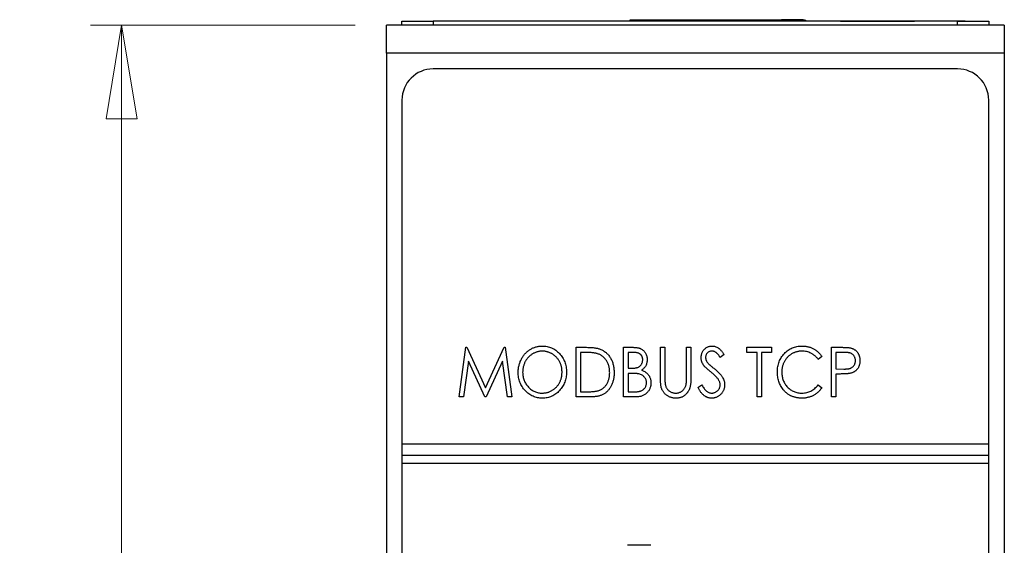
# Model space of a CAD drawing. Header units: millimetres. Extents: x 0 to 420, y 0 to 297.
# Tile 5 of 19: x 87 to 119, y 164 to 181. Entities that reach past the tile are written whole.
import ezdxf

# ---------------------------------------------------------------- set-up
doc = ezdxf.new("R2010")
doc.units = ezdxf.units.MM
doc.styles.add('SLDTEXTSTYLE1', font='TXT', dxfattribs={"width": 0.75})
doc.dimstyles.new('SLDDIMSTYLE0', dxfattribs={"dimtxt": 2.5, "dimasz": 3, "dimexe": 0, "dimexo": 0.0625, "dimtad": 1, "dimdec": 0, "dimlfac": 2, "dimrnd": 1e-09, "dimzin": 12, "dimdsep": 46, "dimtxsty": 'SLDTEXTSTYLE1', "dimblk1": 'CLOSED', "dimblk2": 'CLOSED', "dimsah": 1, "dimcen": 0.09, "dimadec": 0, "dimazin": 3, "dimtfac": 1, "dimtofl": 0, "dimtmove": 0, "dimatfit": 3, "dimldrblk": 'CLOSED', "dimfxl": 1, "dimfrac": 2, "dimtolj": 1, "dimtzin": 12, "dimarcsym": 0})

# ---------------------------------------------------------------- blocks, each defined once
blk = doc.blocks.new('_Closed')
at = {"color": 0, "linetype": 'ByBlock', "lineweight": -2}
for p, q in [((-1, 0.166667), (0, 0)), ((-1, 0.166667), (-1, -0.166667)), ((0, 0), (-1, -0.166667)), ((0, 0), (-1, 0))]:
    blk.add_line(p, q, dxfattribs=at)
blk = doc.blocks.new('_D')
at = {"color": 7, "linetype": 'Continuous', "lineweight": 0}
for p, q in [((98.098, 180.729), (89.616, 180.729)), ((90.616, 180.729), (90.616, 116.724)), ((98.098, 116.724), (89.616, 116.724))]:
    blk.add_line(p, q, dxfattribs=at)
at = {"color": 7, "linetype": 'Continuous', "lineweight": 18, "xscale": 3, "yscale": 3}
for p, rotation in [((90.616, 180.729, -29.696), 90), ((90.616, 116.724, -29.696), 270)]:
    blk.add_blockref('_Closed', p, dxfattribs=dict(at, rotation=rotation))
at = {"color": 7, "linetype": 'Continuous', "lineweight": 18, "insert": (87.393, 145.955), "char_height": 2.5, "attachment_point": 1, "rotation": 90, "style": 'SLDTEXTSTYLE1'}
blk.add_mtext('128', dxfattribs=at)

msp = doc.modelspace()

# ---------------------------------------------------------------- linework, layer by layer
at = {"color": 7, "linetype": 'Continuous', "lineweight": 25}
for p, q in [((99.598, 180.729), (99.598, 180.854)), ((99.598, 180.854), (100.598, 180.854)), ((100.598, 180.854), (100.598, 180.729)), ((117.398, 180.854), (100.598, 180.854)), ((104.141, 180.856), (104.141, 180.854)), ((104.175, 180.856), (104.175, 180.854)), ((104.822, 180.856), (104.175, 180.856)), ((104.822, 180.856), (104.822, 180.854)), ((105.498, 180.856), (104.822, 180.856)), ((105.498, 180.856), (105.498, 180.854)), ((106.912, 180.854), (106.912, 180.903)), ((106.912, 180.903), (112.412, 180.903)), ((106.912, 180.903), (107.512, 180.903)), ((107.512, 180.903), (108.337, 180.903)), ((108.337, 180.903), (111.762, 180.903)), ((112.412, 180.903), (111.762, 180.903)), ((113.648, 180.856), (116.023, 180.856)), ((113.648, 180.856), (113.648, 180.854)), ((116.023, 180.856), (116.023, 180.854)), ((116.291, 180.856), (116.291, 180.854)), ((116.325, 180.856), (116.325, 180.854)), ((117.648, 180.856), (116.325, 180.856)), ((117.398, 180.729), (117.398, 180.854)), ((117.398, 180.854), (118.398, 180.854)), ((117.648, 180.856), (117.648, 180.854)), ((117.682, 180.856), (117.682, 180.854)), ((118.398, 180.854), (118.398, 180.729)), ((118.898, 180.729), (99.098, 180.729)), ((99.098, 179.829), (99.098, 180.729)), ((118.898, 180.729), (118.898, 179.829)), ((118.898, 179.829), (99.098, 179.829)), ((99.098, 179.829), (99.098, 151.626)), ((118.898, 179.829), (118.898, 151.626)), ((117.398, 179.329), (100.598, 179.329)), ((99.598, 178.329), (99.598, 167.329)), ((118.398, 167.329), (118.398, 178.329)), ((101.43, 168.829), (101.64, 170.416)), ((101.64, 170.416), (101.676, 170.416)), ((101.676, 170.416), (102.274, 169.114)), ((102.274, 169.114), (102.873, 170.416)), ((102.873, 170.416), (102.908, 170.416)), ((102.908, 170.416), (103.119, 168.829)), ((105.175, 168.829), (105.175, 170.416)), ((105.175, 170.416), (105.475, 170.416)), ((106.701, 170.416), (106.987, 170.416)), ((106.701, 168.829), (106.701, 170.416)), ((107.881, 169.458), (107.881, 170.416)), ((107.881, 170.416), (108.024, 170.416)), ((108.024, 170.416), (108.024, 169.465)), ((108.716, 170.416), (108.858, 170.416)), ((108.716, 169.465), (108.716, 170.416)), ((108.858, 170.416), (108.858, 169.458)), ((110.649, 170.416), (111.443, 170.416)), ((110.649, 170.254), (110.649, 170.416)), ((111.443, 170.416), (111.443, 170.254)), ((113.356, 170.416), (113.648, 170.416)), ((113.356, 168.829), (113.356, 170.416)), ((105.42, 170.254), (105.317, 170.254)), ((105.317, 170.254), (105.317, 168.992)), ((107.014, 170.254), (106.843, 170.254)), ((106.843, 170.254), (106.843, 169.745)), ((109.917, 170.188), (109.796, 170.091)), ((110.975, 170.254), (110.649, 170.254)), ((110.975, 168.829), (110.975, 170.254)), ((111.117, 170.254), (111.117, 168.829)), ((111.443, 170.254), (111.117, 170.254)), ((113.051, 170.125), (112.935, 170.03)), ((113.763, 170.254), (113.499, 170.254)), ((113.499, 170.254), (113.499, 169.724)), ((101.725, 169.969), (101.573, 168.829)), ((102.248, 168.829), (101.725, 169.969)), ((102.824, 169.969), (102.3, 168.829)), ((102.975, 168.829), (102.824, 169.969)), ((106.843, 169.745), (106.928, 169.745)), ((106.927, 169.582), (106.843, 169.582)), ((106.843, 169.582), (106.843, 168.992)), ((113.499, 169.724), (113.752, 169.721)), ((113.604, 169.562), (113.499, 169.562)), ((113.499, 169.562), (113.499, 168.829)), ((109.082, 169.135), (109.208, 169.216)), ((112.935, 169.216), (113.051, 169.121)), ((101.573, 168.829), (101.43, 168.829)), ((102.3, 168.829), (102.248, 168.829)), ((103.119, 168.829), (102.975, 168.829)), ((105.636, 168.829), (105.175, 168.829)), ((105.317, 168.992), (105.485, 168.992)), ((107.102, 168.829), (106.701, 168.829)), ((106.843, 168.992), (107.027, 168.992)), ((111.117, 168.829), (110.975, 168.829)), ((113.499, 168.829), (113.356, 168.829)), ((99.598, 167.329), (118.398, 167.329)), ((99.598, 167.329), (99.598, 166.954)), ((118.398, 166.954), (118.398, 167.329)), ((118.398, 166.954), (99.598, 166.954)), ((99.598, 166.954), (99.598, 166.704)), ((118.398, 166.704), (118.398, 166.954)), ((99.598, 166.704), (118.398, 166.704)), ((99.598, 166.704), (99.598, 119.129)), ((118.398, 119.129), (118.398, 166.704)), ((107.573, 164.079), (106.823, 164.079))]:
    msp.add_line(p, q, dxfattribs=at)
at = {"color": 8, "linetype": 'Continuous', "lineweight": 25}
msp.add_line((112.412, 180.903), (112.412, 180.854), dxfattribs=at)
at = {"color": 7, "linetype": 'Continuous', "lineweight": 25}
for centre, radius, start, end in [((112.412, 180.653), 0.25, 53.3091, 90), ((112.412, 180.653), 0.25, 53.3091, 90), ((100.598, 178.329), 1, 90, 180), ((117.398, 178.329), 1, 0, 90)]:
    msp.add_arc(centre, radius, start, end, dxfattribs=at)
for points, knots in [([(103.322, 169.616), (103.323, 169.634), (103.323, 169.672), (103.328, 169.728), (103.336, 169.783), (103.348, 169.836), (103.362, 169.889), (103.379, 169.941), (103.401, 169.991), (103.424, 170.04), (103.451, 170.088), (103.48, 170.133), (103.511, 170.175), (103.545, 170.215), (103.581, 170.252), (103.62, 170.286), (103.66, 170.318), (103.703, 170.347), (103.748, 170.373), (103.794, 170.395), (103.84, 170.414), (103.888, 170.43), (103.936, 170.442), (103.985, 170.451), (104.035, 170.456), (104.069, 170.457), (104.086, 170.457)], [0, 0, 0, 0, 0.044811, 0.089011, 0.13275, 0.176233, 0.219272, 0.262324, 0.305647, 0.348979, 0.392242, 0.43461, 0.476184, 0.517236, 0.558165, 0.598792, 0.639668, 0.680638, 0.721467, 0.761759, 0.801482, 0.840953, 0.880381, 0.919726, 0.959716, 1, 1, 1, 1]), ([(104.086, 170.457), (104.114, 170.456), (104.167, 170.455), (104.246, 170.444), (104.321, 170.424), (104.393, 170.398), (104.461, 170.364), (104.527, 170.323), (104.588, 170.273), (104.645, 170.217), (104.698, 170.155), (104.744, 170.09), (104.783, 170.021), (104.814, 169.948), (104.839, 169.872), (104.857, 169.792), (104.867, 169.709), (104.869, 169.652), (104.869, 169.623)], [0, 0, 0, 0, 0.064112, 0.12603, 0.186709, 0.24615, 0.305771, 0.366051, 0.427384, 0.490821, 0.554635, 0.61692, 0.678954, 0.740666, 0.803314, 0.866858, 0.932414, 1, 1, 1, 1]), ([(105.475, 170.416), (105.501, 170.416), (105.552, 170.416), (105.625, 170.413), (105.692, 170.409), (105.754, 170.403), (105.81, 170.395), (105.861, 170.385), (105.906, 170.374), (105.934, 170.364), (105.947, 170.359)], [0, 0, 0, 0, 0.164344, 0.316794, 0.458147, 0.588563, 0.707492, 0.815269, 0.912897, 1, 1, 1, 1]), ([(106.987, 170.416), (107.001, 170.416), (107.029, 170.416), (107.068, 170.414), (107.105, 170.41), (107.14, 170.405), (107.172, 170.399), (107.201, 170.391), (107.228, 170.382), (107.261, 170.368), (107.298, 170.346), (107.338, 170.314), (107.372, 170.276), (107.401, 170.232), (107.424, 170.184), (107.442, 170.133), (107.452, 170.079), (107.453, 170.042), (107.454, 170.023)], [0, 0, 0, 0, 0.060411, 0.117245, 0.171021, 0.220982, 0.268098, 0.311607, 0.352705, 0.391223, 0.464448, 0.5367, 0.610578, 0.686475, 0.763836, 0.840678, 0.919304, 1, 1, 1, 1]), ([(109.184, 170.087), (109.184, 170.103), (109.186, 170.137), (109.194, 170.185), (109.208, 170.231), (109.228, 170.275), (109.253, 170.315), (109.283, 170.351), (109.318, 170.382), (109.356, 170.409), (109.398, 170.43), (109.442, 170.446), (109.489, 170.455), (109.52, 170.456), (109.536, 170.457)], [0, 0, 0, 0, 0.088291, 0.174419, 0.258423, 0.342317, 0.425287, 0.506935, 0.587922, 0.670559, 0.753145, 0.834844, 0.916686, 1, 1, 1, 1]), ([(109.536, 170.457), (109.553, 170.456), (109.586, 170.455), (109.636, 170.444), (109.683, 170.425), (109.721, 170.404), (109.751, 170.383), (109.774, 170.365), (109.797, 170.342), (109.821, 170.318), (109.844, 170.29), (109.868, 170.259), (109.892, 170.225), (109.908, 170.201), (109.917, 170.188)], [0, 0, 0, 0, 0.103822, 0.205919, 0.309231, 0.415653, 0.47222, 0.532858, 0.597819, 0.667857, 0.743177, 0.823448, 0.908942, 1, 1, 1, 1]), ([(111.626, 169.632), (111.627, 169.66), (111.628, 169.716), (111.639, 169.799), (111.656, 169.878), (111.681, 169.953), (111.713, 170.025), (111.751, 170.094), (111.797, 170.159), (111.849, 170.22), (111.907, 170.275), (111.969, 170.324), (112.034, 170.365), (112.103, 170.399), (112.175, 170.425), (112.252, 170.443), (112.331, 170.455), (112.385, 170.456), (112.413, 170.457)], [0, 0, 0, 0, 0.067236, 0.132194, 0.195391, 0.257388, 0.318778, 0.380515, 0.442528, 0.505942, 0.569171, 0.630524, 0.690882, 0.750747, 0.811024, 0.872201, 0.934998, 1, 1, 1, 1]), ([(112.413, 170.457), (112.43, 170.457), (112.463, 170.456), (112.512, 170.452), (112.56, 170.445), (112.607, 170.436), (112.653, 170.424), (112.697, 170.408), (112.74, 170.39), (112.781, 170.37), (112.822, 170.347), (112.86, 170.322), (112.897, 170.295), (112.932, 170.265), (112.964, 170.233), (112.995, 170.2), (113.024, 170.164), (113.042, 170.138), (113.051, 170.125)], [0, 0, 0, 0, 0.0670023, 0.1329421, 0.1972118, 0.2608139, 0.3235398, 0.3858805, 0.4478395, 0.5096474, 0.5715368, 0.6324426, 0.693319, 0.7537865, 0.8146451, 0.8755569, 0.9376593, 1, 1, 1, 1]), ([(113.648, 170.416), (113.668, 170.416), (113.707, 170.416), (113.762, 170.415), (113.812, 170.413), (113.857, 170.411), (113.897, 170.408), (113.931, 170.403), (113.961, 170.399), (113.979, 170.395), (113.987, 170.392)], [0, 0, 0, 0, 0.1765, 0.339032, 0.485753, 0.61857, 0.735674, 0.838185, 0.926155, 1, 1, 1, 1]), ([(113.987, 170.392), (113.997, 170.389), (114.018, 170.383), (114.047, 170.372), (114.075, 170.358), (114.102, 170.341), (114.126, 170.323), (114.15, 170.302), (114.172, 170.279), (114.193, 170.254), (114.211, 170.227), (114.228, 170.198), (114.241, 170.168), (114.253, 170.136), (114.262, 170.102), (114.267, 170.066), (114.271, 170.029), (114.272, 170.003), (114.272, 169.991)], [0, 0, 0, 0, 0.060075, 0.119303, 0.178069, 0.236256, 0.294313, 0.353143, 0.412708, 0.473813, 0.535615, 0.597403, 0.660232, 0.723514, 0.789577, 0.856841, 0.927091, 1, 1, 1, 1]), ([(104.093, 170.294), (104.079, 170.294), (104.052, 170.294), (104.011, 170.289), (103.971, 170.282), (103.931, 170.272), (103.893, 170.259), (103.854, 170.243), (103.816, 170.225), (103.779, 170.204), (103.743, 170.18), (103.709, 170.154), (103.677, 170.127), (103.647, 170.097), (103.619, 170.066), (103.593, 170.032), (103.569, 169.996), (103.547, 169.959), (103.528, 169.92), (103.511, 169.88), (103.497, 169.839), (103.485, 169.796), (103.476, 169.753), (103.469, 169.708), (103.466, 169.663), (103.465, 169.632), (103.465, 169.616)], [0, 0, 0, 0, 0.039956, 0.079513, 0.119111, 0.158682, 0.198528, 0.238944, 0.279928, 0.321669, 0.363487, 0.405034, 0.446304, 0.487242, 0.528249, 0.569305, 0.611035, 0.653354, 0.695583, 0.737902, 0.780492, 0.823231, 0.866218, 0.910046, 0.954473, 1, 1, 1, 1]), ([(104.727, 169.624), (104.726, 169.639), (104.726, 169.669), (104.722, 169.715), (104.715, 169.759), (104.707, 169.802), (104.695, 169.843), (104.681, 169.884), (104.664, 169.923), (104.645, 169.962), (104.623, 169.999), (104.599, 170.034), (104.573, 170.067), (104.545, 170.098), (104.515, 170.127), (104.482, 170.155), (104.448, 170.18), (104.411, 170.204), (104.374, 170.225), (104.335, 170.243), (104.296, 170.259), (104.257, 170.272), (104.217, 170.282), (104.176, 170.289), (104.134, 170.294), (104.107, 170.294), (104.093, 170.294)], [0, 0, 0, 0, 0.044923, 0.089057, 0.132287, 0.174986, 0.217144, 0.258769, 0.300532, 0.342498, 0.384141, 0.425372, 0.466388, 0.507179, 0.548135, 0.589217, 0.630842, 0.673193, 0.715487, 0.757043, 0.79776, 0.838207, 0.878693, 0.918916, 0.959101, 1, 1, 1, 1]), ([(105.868, 170.209), (105.856, 170.213), (105.83, 170.221), (105.788, 170.229), (105.74, 170.237), (105.686, 170.243), (105.628, 170.248), (105.563, 170.251), (105.493, 170.253), (105.445, 170.253), (105.42, 170.254)], [0, 0, 0, 0, 0.0847739, 0.1803115, 0.2870905, 0.4060148, 0.5364816, 0.6786817, 0.8334022, 1, 1, 1, 1]), ([(106.253, 169.603), (106.253, 169.621), (106.252, 169.658), (106.247, 169.711), (106.24, 169.763), (106.228, 169.812), (106.214, 169.86), (106.197, 169.905), (106.176, 169.948), (106.152, 169.989), (106.125, 170.028), (106.096, 170.063), (106.064, 170.095), (106.03, 170.125), (105.994, 170.151), (105.954, 170.174), (105.912, 170.193), (105.883, 170.204), (105.868, 170.209)], [0, 0, 0, 0, 0.072235, 0.141829, 0.209054, 0.274618, 0.338839, 0.40167, 0.463864, 0.525432, 0.586208, 0.645431, 0.704074, 0.762298, 0.820336, 0.879142, 0.938766, 1, 1, 1, 1]), ([(105.947, 170.359), (105.964, 170.352), (105.999, 170.338), (106.047, 170.312), (106.093, 170.282), (106.136, 170.25), (106.175, 170.212), (106.213, 170.171), (106.246, 170.127), (106.278, 170.079), (106.305, 170.028), (106.33, 169.974), (106.35, 169.918), (106.367, 169.86), (106.379, 169.799), (106.389, 169.735), (106.394, 169.67), (106.395, 169.625), (106.396, 169.603)], [0, 0, 0, 0, 0.059398, 0.117804, 0.175649, 0.233437, 0.291249, 0.349576, 0.409329, 0.470372, 0.532591, 0.595119, 0.658625, 0.723231, 0.789405, 0.857649, 0.927742, 1, 1, 1, 1]), ([(107.312, 170.02), (107.311, 170.029), (107.311, 170.046), (107.307, 170.071), (107.302, 170.095), (107.294, 170.117), (107.284, 170.138), (107.272, 170.158), (107.257, 170.175), (107.241, 170.192), (107.222, 170.206), (107.2, 170.219), (107.175, 170.229), (107.148, 170.239), (107.118, 170.245), (107.086, 170.25), (107.051, 170.253), (107.027, 170.253), (107.014, 170.254)], [0, 0, 0, 0, 0.06133, 0.120228, 0.176295, 0.231183, 0.28436, 0.336804, 0.390319, 0.444102, 0.499931, 0.558187, 0.620048, 0.685431, 0.755834, 0.832075, 0.912837, 1, 1, 1, 1]), ([(109.262, 169.845), (109.256, 169.854), (109.244, 169.873), (109.228, 169.901), (109.214, 169.931), (109.203, 169.961), (109.195, 169.992), (109.188, 170.023), (109.185, 170.054), (109.184, 170.076), (109.184, 170.087)], [0, 0, 0, 0, 0.130877, 0.257719, 0.382316, 0.506626, 0.628302, 0.751527, 0.87547, 1, 1, 1, 1]), ([(109.528, 170.294), (109.514, 170.294), (109.486, 170.293), (109.447, 170.281), (109.412, 170.263), (109.382, 170.237), (109.357, 170.206), (109.339, 170.172), (109.328, 170.134), (109.327, 170.107), (109.326, 170.093)], [0, 0, 0, 0, 0.133507, 0.258557, 0.380724, 0.504971, 0.628085, 0.748901, 0.871477, 1, 1, 1, 1]), ([(109.326, 170.093), (109.327, 170.085), (109.327, 170.068), (109.331, 170.043), (109.337, 170.018), (109.346, 169.993), (109.358, 169.967), (109.375, 169.942), (109.395, 169.915), (109.41, 169.897), (109.419, 169.888)], [0, 0, 0, 0, 0.110385, 0.220503, 0.331137, 0.443585, 0.563154, 0.695062, 0.839762, 1, 1, 1, 1]), ([(109.796, 170.091), (109.789, 170.101), (109.776, 170.12), (109.757, 170.147), (109.738, 170.172), (109.72, 170.193), (109.703, 170.212), (109.686, 170.229), (109.671, 170.243), (109.651, 170.258), (109.626, 170.272), (109.594, 170.285), (109.561, 170.293), (109.539, 170.294), (109.528, 170.294)], [0, 0, 0, 0, 0.102557, 0.196911, 0.284395, 0.364416, 0.437215, 0.503536, 0.563602, 0.61645, 0.714669, 0.808954, 0.904132, 1, 1, 1, 1]), ([(112.409, 170.294), (112.395, 170.294), (112.366, 170.294), (112.323, 170.289), (112.281, 170.282), (112.24, 170.272), (112.199, 170.259), (112.159, 170.244), (112.121, 170.226), (112.083, 170.205), (112.047, 170.181), (112.012, 170.156), (111.98, 170.128), (111.95, 170.099), (111.922, 170.068), (111.896, 170.035), (111.872, 169.999), (111.851, 169.962), (111.831, 169.924), (111.815, 169.884), (111.8, 169.843), (111.789, 169.801), (111.78, 169.758), (111.773, 169.713), (111.769, 169.667), (111.769, 169.637), (111.769, 169.621)], [0, 0, 0, 0, 0.042054, 0.083393, 0.124454, 0.165461, 0.206316, 0.247114, 0.288563, 0.330315, 0.372018, 0.413257, 0.453959, 0.494537, 0.53495, 0.575397, 0.616502, 0.657759, 0.699337, 0.740877, 0.782508, 0.824785, 0.867453, 0.910542, 0.954879, 1, 1, 1, 1]), ([(112.935, 170.03), (112.927, 170.04), (112.911, 170.061), (112.884, 170.091), (112.857, 170.118), (112.829, 170.144), (112.8, 170.168), (112.769, 170.19), (112.737, 170.209), (112.693, 170.233), (112.636, 170.258), (112.563, 170.279), (112.487, 170.292), (112.435, 170.293), (112.409, 170.294)], [0, 0, 0, 0, 0.065249, 0.129752, 0.19303, 0.255253, 0.317083, 0.378287, 0.439499, 0.500949, 0.623295, 0.74628, 0.871322, 1, 1, 1, 1]), ([(114.13, 169.99), (114.129, 170.003), (114.128, 170.028), (114.12, 170.065), (114.107, 170.1), (114.09, 170.134), (114.068, 170.164), (114.043, 170.19), (114.014, 170.211), (113.987, 170.224), (113.963, 170.233), (113.942, 170.238), (113.919, 170.243), (113.893, 170.247), (113.864, 170.25), (113.833, 170.252), (113.799, 170.253), (113.775, 170.253), (113.763, 170.254)], [0, 0, 0, 0, 0.074091, 0.147068, 0.219176, 0.292487, 0.364821, 0.434086, 0.502842, 0.57172, 0.608354, 0.649905, 0.695817, 0.746872, 0.802658, 0.863186, 0.92915, 1, 1, 1, 1]), ([(106.928, 169.745), (106.94, 169.745), (106.964, 169.745), (106.999, 169.746), (107.031, 169.749), (107.061, 169.752), (107.088, 169.756), (107.112, 169.762), (107.135, 169.768), (107.16, 169.777), (107.189, 169.792), (107.22, 169.815), (107.247, 169.841), (107.27, 169.872), (107.289, 169.906), (107.302, 169.942), (107.31, 169.981), (107.311, 170.007), (107.312, 170.02)], [0, 0, 0, 0, 0.069184, 0.133671, 0.193573, 0.248874, 0.299806, 0.346427, 0.38874, 0.427283, 0.498939, 0.569184, 0.639423, 0.710845, 0.782802, 0.854631, 0.925945, 1, 1, 1, 1]), ([(107.454, 170.023), (107.453, 170.005), (107.452, 169.971), (107.443, 169.921), (107.43, 169.873), (107.409, 169.827), (107.384, 169.785), (107.353, 169.747), (107.317, 169.713), (107.289, 169.695), (107.275, 169.685)], [0, 0, 0, 0, 0.1314795, 0.2582323, 0.3826104, 0.506215, 0.6279332, 0.7500875, 0.8728209, 1, 1, 1, 1]), ([(109.492, 169.629), (109.477, 169.641), (109.449, 169.664), (109.409, 169.697), (109.374, 169.728), (109.343, 169.757), (109.317, 169.782), (109.294, 169.805), (109.276, 169.826), (109.267, 169.839), (109.262, 169.845)], [0, 0, 0, 0, 0.179535, 0.344506, 0.492131, 0.62464, 0.742099, 0.843179, 0.92954, 1, 1, 1, 1]), ([(109.419, 169.888), (109.422, 169.885), (109.429, 169.878), (109.442, 169.866), (109.46, 169.851), (109.481, 169.832), (109.507, 169.811), (109.537, 169.787), (109.57, 169.759), (109.594, 169.74), (109.607, 169.73)], [0, 0, 0, 0, 0.053039, 0.126288, 0.218872, 0.334457, 0.469409, 0.625738, 0.802267, 1, 1, 1, 1]), ([(113.752, 169.721), (113.765, 169.721), (113.788, 169.721), (113.823, 169.723), (113.855, 169.725), (113.884, 169.728), (113.911, 169.732), (113.936, 169.737), (113.957, 169.743), (113.983, 169.751), (114.011, 169.766), (114.041, 169.787), (114.067, 169.814), (114.09, 169.844), (114.107, 169.877), (114.12, 169.913), (114.128, 169.951), (114.129, 169.977), (114.13, 169.99)], [0, 0, 0, 0, 0.070231, 0.135127, 0.195896, 0.251444, 0.303058, 0.349556, 0.391936, 0.430093, 0.501229, 0.570517, 0.640124, 0.710955, 0.782914, 0.853735, 0.926014, 1, 1, 1, 1]), ([(114.272, 169.991), (114.272, 169.977), (114.271, 169.952), (114.268, 169.915), (114.261, 169.879), (114.253, 169.845), (114.242, 169.813), (114.229, 169.782), (114.213, 169.754), (114.194, 169.727), (114.174, 169.702), (114.152, 169.679), (114.127, 169.658), (114.101, 169.64), (114.073, 169.624), (114.043, 169.609), (114.012, 169.597), (113.99, 169.591), (113.979, 169.588)], [0, 0, 0, 0, 0.072309, 0.141358, 0.208207, 0.272336, 0.335143, 0.396174, 0.456668, 0.516646, 0.575929, 0.634933, 0.693693, 0.752708, 0.811962, 0.873196, 0.935504, 1, 1, 1, 1]), ([(104.098, 168.788), (104.072, 168.789), (104.019, 168.79), (103.942, 168.802), (103.868, 168.821), (103.797, 168.847), (103.729, 168.881), (103.665, 168.924), (103.603, 168.973), (103.546, 169.029), (103.494, 169.091), (103.448, 169.156), (103.409, 169.225), (103.378, 169.297), (103.352, 169.372), (103.335, 169.451), (103.324, 169.532), (103.323, 169.587), (103.322, 169.616)], [0, 0, 0, 0, 0.063524, 0.1248797, 0.1851554, 0.2448328, 0.3046269, 0.3650375, 0.4271695, 0.4912698, 0.5555883, 0.6186682, 0.681008, 0.7429033, 0.8052492, 0.8684741, 0.9332171, 1, 1, 1, 1]), ([(103.465, 169.616), (103.465, 169.593), (103.466, 169.548), (103.475, 169.482), (103.489, 169.419), (103.51, 169.358), (103.536, 169.3), (103.568, 169.245), (103.605, 169.192), (103.648, 169.143), (103.695, 169.098), (103.745, 169.059), (103.797, 169.026), (103.852, 168.998), (103.908, 168.977), (103.968, 168.962), (104.029, 168.952), (104.071, 168.951), (104.093, 168.951)], [0, 0, 0, 0, 0.06753, 0.132738, 0.196163, 0.25879, 0.321017, 0.383435, 0.446363, 0.511011, 0.575079, 0.637133, 0.697793, 0.757163, 0.816573, 0.8765, 0.937463, 1, 1, 1, 1]), ([(104.093, 168.951), (104.107, 168.951), (104.135, 168.952), (104.178, 168.956), (104.219, 168.963), (104.26, 168.973), (104.3, 168.985), (104.339, 169), (104.377, 169.018), (104.414, 169.039), (104.45, 169.062), (104.484, 169.087), (104.516, 169.115), (104.545, 169.144), (104.573, 169.175), (104.599, 169.209), (104.623, 169.244), (104.644, 169.282), (104.664, 169.321), (104.681, 169.361), (104.695, 169.402), (104.707, 169.444), (104.715, 169.488), (104.722, 169.532), (104.726, 169.577), (104.726, 169.608), (104.727, 169.624)], [0, 0, 0, 0, 0.041661, 0.082882, 0.123552, 0.164177, 0.204273, 0.24489, 0.285869, 0.327154, 0.368651, 0.40943, 0.450115, 0.490687, 0.531109, 0.572015, 0.613338, 0.655348, 0.697698, 0.739863, 0.781905, 0.824489, 0.86732, 0.910682, 0.954948, 1, 1, 1, 1]), ([(104.869, 169.623), (104.869, 169.595), (104.867, 169.538), (104.857, 169.456), (104.839, 169.377), (104.814, 169.3), (104.783, 169.228), (104.744, 169.158), (104.698, 169.092), (104.646, 169.03), (104.589, 168.974), (104.528, 168.924), (104.464, 168.882), (104.397, 168.848), (104.327, 168.821), (104.253, 168.802), (104.177, 168.79), (104.125, 168.789), (104.098, 168.788)], [0, 0, 0, 0, 0.067668, 0.133292, 0.19714, 0.260013, 0.322488, 0.385059, 0.448295, 0.51269, 0.576673, 0.638498, 0.698729, 0.757967, 0.817157, 0.876594, 0.937343, 1, 1, 1, 1]), ([(106.396, 169.603), (106.395, 169.583), (106.395, 169.544), (106.391, 169.487), (106.383, 169.432), (106.373, 169.379), (106.359, 169.327), (106.344, 169.277), (106.324, 169.229), (106.302, 169.183), (106.278, 169.139), (106.252, 169.098), (106.224, 169.06), (106.194, 169.025), (106.163, 168.993), (106.129, 168.964), (106.094, 168.938), (106.057, 168.914), (106.017, 168.894), (105.974, 168.876), (105.926, 168.862), (105.876, 168.85), (105.821, 168.84), (105.763, 168.834), (105.7, 168.829), (105.658, 168.829), (105.636, 168.829)], [0, 0, 0, 0, 0.047591, 0.093744, 0.138658, 0.182637, 0.225674, 0.268046, 0.309925, 0.35122, 0.391858, 0.430949, 0.469216, 0.506063, 0.542432, 0.578163, 0.613445, 0.648473, 0.684358, 0.722083, 0.761938, 0.803977, 0.848876, 0.896245, 0.946758, 1, 1, 1, 1]), ([(105.902, 169.032), (105.915, 169.037), (105.942, 169.047), (105.98, 169.066), (106.015, 169.088), (106.049, 169.112), (106.08, 169.139), (106.109, 169.169), (106.136, 169.202), (106.16, 169.238), (106.182, 169.277), (106.201, 169.317), (106.217, 169.36), (106.23, 169.404), (106.241, 169.451), (106.248, 169.5), (106.252, 169.551), (106.253, 169.585), (106.253, 169.603)], [0, 0, 0, 0, 0.059658, 0.118319, 0.176002, 0.23344, 0.290884, 0.349178, 0.408074, 0.468667, 0.53039, 0.592632, 0.655752, 0.720395, 0.787156, 0.855716, 0.926408, 1, 1, 1, 1]), ([(107.19, 169.563), (107.183, 169.565), (107.168, 169.568), (107.144, 169.572), (107.116, 169.575), (107.085, 169.577), (107.051, 169.58), (107.013, 169.581), (106.971, 169.582), (106.942, 169.582), (106.927, 169.582)], [0, 0, 0, 0, 0.080141, 0.171688, 0.277239, 0.39575, 0.527398, 0.670909, 0.828844, 1, 1, 1, 1]), ([(107.434, 169.279), (107.433, 169.296), (107.431, 169.329), (107.419, 169.376), (107.398, 169.42), (107.369, 169.459), (107.334, 169.495), (107.291, 169.524), (107.243, 169.548), (107.208, 169.558), (107.19, 169.563)], [0, 0, 0, 0, 0.1229776, 0.2414957, 0.3588652, 0.4798697, 0.6037473, 0.7288617, 0.8606217, 1, 1, 1, 1]), ([(107.275, 169.685), (107.293, 169.678), (107.327, 169.665), (107.374, 169.641), (107.414, 169.616), (107.448, 169.588), (107.477, 169.558), (107.503, 169.526), (107.525, 169.49), (107.543, 169.452), (107.558, 169.411), (107.569, 169.369), (107.575, 169.325), (107.576, 169.295), (107.576, 169.279)], [0, 0, 0, 0, 0.105094, 0.200987, 0.288426, 0.36794, 0.443759, 0.519243, 0.59631, 0.674393, 0.754077, 0.833933, 0.916123, 1, 1, 1, 1]), ([(107.908, 169.123), (107.906, 169.131), (107.901, 169.15), (107.896, 169.18), (107.891, 169.215), (107.888, 169.255), (107.885, 169.299), (107.883, 169.347), (107.881, 169.401), (107.881, 169.438), (107.881, 169.458)], [0, 0, 0, 0, 0.077936, 0.169149, 0.274074, 0.391816, 0.523462, 0.668216, 0.827041, 1, 1, 1, 1]), ([(108.024, 169.465), (108.024, 169.452), (108.024, 169.426), (108.024, 169.39), (108.025, 169.357), (108.025, 169.329), (108.026, 169.305), (108.027, 169.284), (108.028, 169.268), (108.029, 169.258), (108.03, 169.254)], [0, 0, 0, 0, 0.191105, 0.362655, 0.516171, 0.650128, 0.766034, 0.862527, 0.941006, 1, 1, 1, 1]), ([(108.858, 169.458), (108.858, 169.44), (108.858, 169.407), (108.856, 169.357), (108.853, 169.31), (108.849, 169.266), (108.843, 169.224), (108.837, 169.185), (108.829, 169.148), (108.82, 169.114), (108.809, 169.081), (108.796, 169.05), (108.78, 169.02), (108.762, 168.991), (108.742, 168.962), (108.718, 168.935), (108.693, 168.909), (108.666, 168.885), (108.636, 168.862), (108.605, 168.842), (108.572, 168.825), (108.537, 168.812), (108.501, 168.801), (108.464, 168.794), (108.425, 168.789), (108.398, 168.788), (108.385, 168.788)], [0, 0, 0, 0, 0.055741, 0.108782, 0.159483, 0.20722, 0.252436, 0.295103, 0.335609, 0.373517, 0.409957, 0.446416, 0.482967, 0.519684, 0.557168, 0.594999, 0.634172, 0.674127, 0.714136, 0.754079, 0.793688, 0.83312, 0.873373, 0.914549, 0.95654, 1, 1, 1, 1]), ([(108.701, 169.219), (108.702, 169.224), (108.705, 169.237), (108.708, 169.258), (108.71, 169.283), (108.712, 169.312), (108.714, 169.344), (108.715, 169.381), (108.716, 169.422), (108.716, 169.45), (108.716, 169.465)], [0, 0, 0, 0, 0.069596, 0.155423, 0.257515, 0.37358, 0.506166, 0.6554, 0.819993, 1, 1, 1, 1]), ([(109.744, 169.376), (109.738, 169.385), (109.725, 169.404), (109.702, 169.432), (109.676, 169.462), (109.646, 169.493), (109.612, 169.525), (109.576, 169.559), (109.535, 169.594), (109.507, 169.617), (109.492, 169.629)], [0, 0, 0, 0, 0.092213, 0.193119, 0.303009, 0.423363, 0.552489, 0.69176, 0.840671, 1, 1, 1, 1]), ([(109.607, 169.73), (109.622, 169.718), (109.652, 169.693), (109.693, 169.657), (109.732, 169.621), (109.766, 169.586), (109.797, 169.553), (109.823, 169.521), (109.847, 169.489), (109.872, 169.449), (109.898, 169.399), (109.921, 169.339), (109.934, 169.278), (109.936, 169.238), (109.937, 169.218)], [0, 0, 0, 0, 0.093761, 0.181614, 0.264342, 0.341677, 0.41338, 0.479975, 0.541968, 0.599292, 0.705911, 0.807015, 0.904485, 1, 1, 1, 1]), ([(111.812, 169.066), (111.797, 169.086), (111.767, 169.125), (111.73, 169.189), (111.698, 169.255), (111.672, 169.325), (111.651, 169.397), (111.637, 169.473), (111.628, 169.551), (111.627, 169.605), (111.626, 169.632)], [0, 0, 0, 0, 0.122254, 0.24342, 0.364291, 0.486273, 0.609794, 0.736233, 0.865843, 1, 1, 1, 1]), ([(111.769, 169.621), (111.769, 169.598), (111.77, 169.552), (111.779, 169.484), (111.793, 169.42), (111.814, 169.358), (111.839, 169.299), (111.872, 169.244), (111.909, 169.191), (111.952, 169.142), (112, 169.097), (112.05, 169.058), (112.104, 169.025), (112.161, 168.998), (112.221, 168.977), (112.284, 168.962), (112.35, 168.952), (112.395, 168.951), (112.418, 168.951)], [0, 0, 0, 0, 0.067402, 0.132225, 0.195291, 0.256964, 0.318228, 0.379385, 0.441024, 0.503862, 0.566597, 0.627855, 0.688166, 0.748276, 0.808707, 0.870424, 0.93412, 1, 1, 1, 1]), ([(113.979, 169.588), (113.969, 169.585), (113.949, 169.581), (113.916, 169.576), (113.877, 169.571), (113.833, 169.568), (113.783, 169.565), (113.728, 169.563), (113.668, 169.562), (113.626, 169.562), (113.604, 169.562)], [0, 0, 0, 0, 0.075269, 0.165174, 0.268129, 0.385984, 0.51806, 0.664405, 0.825035, 1, 1, 1, 1]), ([(107.027, 168.992), (107.04, 168.992), (107.066, 168.992), (107.102, 168.993), (107.136, 168.996), (107.167, 169), (107.196, 169.004), (107.222, 169.01), (107.245, 169.016), (107.272, 169.026), (107.302, 169.042), (107.335, 169.066), (107.364, 169.094), (107.388, 169.127), (107.408, 169.163), (107.423, 169.2), (107.432, 169.239), (107.433, 169.266), (107.434, 169.279)], [0, 0, 0, 0, 0.069807, 0.134579, 0.194415, 0.250549, 0.301262, 0.347969, 0.390185, 0.42866, 0.500914, 0.571392, 0.642245, 0.714971, 0.787795, 0.858561, 0.928895, 1, 1, 1, 1]), ([(107.576, 169.279), (107.576, 169.264), (107.575, 169.233), (107.569, 169.189), (107.559, 169.146), (107.545, 169.105), (107.526, 169.066), (107.504, 169.028), (107.478, 168.992), (107.448, 168.959), (107.414, 168.928), (107.378, 168.901), (107.339, 168.879), (107.297, 168.861), (107.252, 168.846), (107.204, 168.836), (107.154, 168.83), (107.12, 168.829), (107.102, 168.829)], [0, 0, 0, 0, 0.0633629, 0.1246272, 0.184367, 0.243059, 0.3018438, 0.3613377, 0.4211797, 0.4829026, 0.5445951, 0.6059988, 0.6673673, 0.7294911, 0.7932578, 0.8593414, 0.927971, 1, 1, 1, 1]), ([(108.385, 168.788), (108.37, 168.788), (108.341, 168.789), (108.299, 168.793), (108.258, 168.801), (108.219, 168.81), (108.182, 168.824), (108.146, 168.839), (108.111, 168.858), (108.079, 168.879), (108.048, 168.903), (108.02, 168.929), (107.995, 168.956), (107.972, 168.986), (107.952, 169.018), (107.935, 169.051), (107.92, 169.086), (107.912, 169.111), (107.908, 169.123)], [0, 0, 0, 0, 0.069994, 0.137225, 0.203144, 0.267439, 0.330757, 0.392722, 0.455101, 0.517382, 0.579131, 0.639383, 0.69929, 0.758596, 0.817649, 0.877496, 0.938128, 1, 1, 1, 1]), ([(108.03, 169.254), (108.032, 169.239), (108.036, 169.21), (108.047, 169.169), (108.062, 169.132), (108.081, 169.098), (108.105, 169.067), (108.134, 169.039), (108.168, 169.015), (108.207, 168.992), (108.249, 168.974), (108.291, 168.961), (108.334, 168.952), (108.363, 168.951), (108.377, 168.951)], [0, 0, 0, 0, 0.088938, 0.172727, 0.251185, 0.32638, 0.400988, 0.479456, 0.562461, 0.652032, 0.742988, 0.831017, 0.915851, 1, 1, 1, 1]), ([(108.377, 168.951), (108.389, 168.951), (108.414, 168.952), (108.45, 168.958), (108.485, 168.969), (108.52, 168.983), (108.552, 169.002), (108.582, 169.023), (108.61, 169.048), (108.634, 169.076), (108.656, 169.107), (108.674, 169.141), (108.69, 169.179), (108.697, 169.205), (108.701, 169.219)], [0, 0, 0, 0, 0.081412, 0.161686, 0.242811, 0.324775, 0.407586, 0.488453, 0.56979, 0.650718, 0.733306, 0.819186, 0.907133, 1, 1, 1, 1]), ([(109.523, 168.788), (109.512, 168.788), (109.49, 168.789), (109.458, 168.793), (109.427, 168.799), (109.396, 168.808), (109.366, 168.819), (109.337, 168.833), (109.309, 168.849), (109.281, 168.868), (109.254, 168.89), (109.228, 168.915), (109.202, 168.943), (109.177, 168.975), (109.152, 169.01), (109.128, 169.049), (109.105, 169.091), (109.09, 169.12), (109.082, 169.135)], [0, 0, 0, 0, 0.055089, 0.109447, 0.163323, 0.216767, 0.269874, 0.324148, 0.378969, 0.434708, 0.492467, 0.553707, 0.618022, 0.686132, 0.757893, 0.834258, 0.914668, 1, 1, 1, 1]), ([(109.208, 169.216), (109.219, 169.195), (109.24, 169.155), (109.275, 169.101), (109.312, 169.055), (109.351, 169.017), (109.39, 168.988), (109.432, 168.967), (109.474, 168.953), (109.503, 168.952), (109.518, 168.951)], [0, 0, 0, 0, 0.165307, 0.315251, 0.451801, 0.576089, 0.690151, 0.796612, 0.898685, 1, 1, 1, 1]), ([(109.518, 168.951), (109.53, 168.951), (109.555, 168.952), (109.591, 168.959), (109.626, 168.971), (109.66, 168.987), (109.691, 169.007), (109.718, 169.031), (109.742, 169.057), (109.76, 169.087), (109.776, 169.119), (109.787, 169.152), (109.793, 169.185), (109.794, 169.208), (109.795, 169.22)], [0, 0, 0, 0, 0.0867787, 0.1720119, 0.2570004, 0.3440912, 0.4303473, 0.5137866, 0.5956239, 0.6775651, 0.75969, 0.8399959, 0.9191329, 1, 1, 1, 1]), ([(109.937, 169.218), (109.937, 169.204), (109.936, 169.175), (109.93, 169.134), (109.921, 169.094), (109.907, 169.055), (109.891, 169.018), (109.869, 168.982), (109.845, 168.948), (109.817, 168.916), (109.786, 168.886), (109.753, 168.86), (109.719, 168.837), (109.683, 168.82), (109.645, 168.806), (109.606, 168.795), (109.565, 168.789), (109.537, 168.788), (109.523, 168.788)], [0, 0, 0, 0, 0.064367, 0.127345, 0.188922, 0.250384, 0.312021, 0.374404, 0.437663, 0.502985, 0.567803, 0.63098, 0.692076, 0.752595, 0.813028, 0.874016, 0.936113, 1, 1, 1, 1]), ([(109.795, 169.22), (109.794, 169.233), (109.793, 169.26), (109.783, 169.3), (109.767, 169.339), (109.752, 169.363), (109.744, 169.376)], [0, 0, 0, 0, 0.238336, 0.482311, 0.73314, 1, 1, 1, 1]), ([(113.051, 169.121), (113.042, 169.108), (113.023, 169.082), (112.994, 169.046), (112.962, 169.012), (112.929, 168.98), (112.894, 168.95), (112.857, 168.923), (112.819, 168.897), (112.779, 168.875), (112.738, 168.854), (112.695, 168.837), (112.651, 168.822), (112.606, 168.809), (112.56, 168.8), (112.513, 168.793), (112.464, 168.789), (112.431, 168.788), (112.415, 168.788)], [0, 0, 0, 0, 0.063576, 0.126691, 0.188634, 0.249942, 0.311426, 0.372445, 0.433495, 0.495161, 0.556733, 0.61789, 0.679838, 0.742002, 0.804922, 0.868441, 0.933689, 1, 1, 1, 1]), ([(112.418, 168.951), (112.443, 168.952), (112.493, 168.953), (112.566, 168.966), (112.636, 168.987), (112.703, 169.016), (112.766, 169.053), (112.826, 169.099), (112.883, 169.153), (112.917, 169.194), (112.935, 169.216)], [0, 0, 0, 0, 0.1259, 0.248079, 0.368237, 0.488157, 0.609636, 0.7344, 0.864047, 1, 1, 1, 1]), ([(105.485, 168.992), (105.509, 168.992), (105.555, 168.992), (105.622, 168.994), (105.683, 168.997), (105.738, 169.001), (105.787, 169.007), (105.831, 169.013), (105.869, 169.022), (105.891, 169.029), (105.902, 169.032)], [0, 0, 0, 0, 0.172244, 0.3301934, 0.475432, 0.6065481, 0.7244263, 0.8291286, 0.9204072, 1, 1, 1, 1]), ([(112.415, 168.788), (112.399, 168.788), (112.368, 168.788), (112.322, 168.792), (112.277, 168.798), (112.234, 168.805), (112.192, 168.815), (112.151, 168.827), (112.111, 168.841), (112.073, 168.857), (112.036, 168.876), (112, 168.896), (111.965, 168.919), (111.932, 168.944), (111.9, 168.971), (111.869, 169), (111.839, 169.032), (111.821, 169.054), (111.812, 169.066)], [0, 0, 0, 0, 0.068335, 0.135464, 0.200567, 0.264774, 0.327263, 0.389343, 0.450083, 0.510699, 0.570569, 0.630747, 0.691051, 0.751063, 0.812002, 0.873718, 0.936106, 1, 1, 1, 1])]:
    msp.add_open_spline(points, degree=3, knots=knots, dxfattribs=at)

# ---------------------------------------------------------------- dimensions: what is measured, and where the dimension line sits
at = {"color": 7, "linetype": 'Continuous', "lineweight": 18}
dim = msp.add_linear_dim(base=(90.616, 116.724), p1=(99.098, 180.729), p2=(99.098, 116.724), angle=90, dimstyle='SLDDIMSTYLE0', dxfattribs=at)
dim.commit()
dim.dimension.update_dxf_attribs({"geometry": '_D', "text_midpoint": (90.616, 148.726), "dimtype": 160})

doc.saveas('drawing.dxf')
